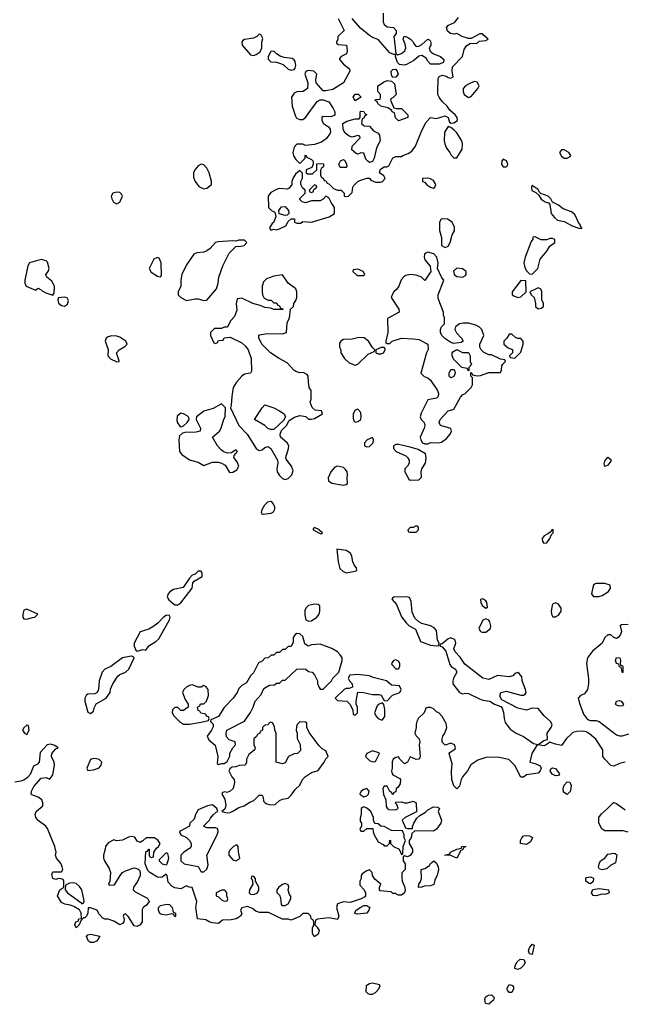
# Model space of a CAD drawing. Header units: inches. Extents: x 2601682 to 2755810, y 449311 to 584050.
# Tile 228 of 256: x 2630082 to 2634250, y 541622 to 548405. Entities that reach past the tile are written whole.
import ezdxf

# ---------------------------------------------------------------- set-up
doc = ezdxf.new("R2010")
doc.units = ezdxf.units.IN
doc.header["$MEASUREMENT"] = 0
doc.layers.add('C6534', color=7, linetype='Continuous')

msp = doc.modelspace()

# ---------------------------------------------------------------- linework, layer by layer
at = {"layer": 'C6534', "color": 2, "elevation": 38}
for points in [[(2632273.4, 548413.4), (2632314, 548330), (2632272, 548290), (2632272, 548270), (2632262, 548250), (2632262, 548242), (2632272.7, 548232.7), (2632332, 548230), (2632336, 548190), (2632330.9, 548169.1), (2632294, 548150), (2632282, 548138), (2632282, 548130), (2632310, 548098), (2632352.7, 548067.3), (2632354, 548050), (2632311.3, 547970), (2632237.3, 547922.7), (2632190, 547914), (2632170, 547915.3), (2632122, 547970), (2632119, 547990), (2632128, 548030), (2632106, 548050), (2632066.4, 548053.6), (2632051.6, 548048.4), (2632044.7, 548030), (2632064.7, 547970), (2632062, 547930), (2632034, 547910), (2631990, 547908), (2631970, 547898), (2631952, 547870), (2631958, 547810), (2631979.8, 547739.8), (2631986.8, 547726.8), (2632010, 547718), (2632030, 547718), (2632048, 547730), (2632130, 547842), (2632150, 547852), (2632170, 547852), (2632210, 547838), (2632238, 547798), (2632251.3, 547770), (2632250, 547746), (2632223.6, 547736.4), (2632170, 547738), (2632162, 547730), (2632162, 547710), (2632172, 547690), (2632206.4, 547666.4), (2632218, 547650), (2632221, 547630), (2632218, 547622), (2632193.2, 547586.8), (2632158.5, 547561.5), (2632110, 547544), (2632050, 547538), (2632030, 547548), (2631990, 547548), (2631970, 547526), (2631962, 547490), (2631967.1, 547467.1), (2631982, 547442), (2632010, 547414), (2632046, 547450), (2632046, 547470), (2632050, 547474), (2632058, 547458), (2632090, 547442), (2632102, 547430), (2632102, 547410), (2632092.7, 547387.3), (2632054, 547370), (2632054, 547350), (2632062, 547342), (2632096.4, 547343.6), (2632126, 547370), (2632128, 547412), (2632170, 547414), (2632174, 547410), (2632172, 547390), (2632158, 547382), (2632152.7, 547367.3), (2632152.7, 547332.7), (2632158, 547318), (2632170, 547314), (2632178, 547298), (2632190, 547294), (2632198, 547278), (2632210, 547274), (2632241, 547241), (2632270, 547231.3), (2632294, 547230), (2632314, 547210), (2632314, 547190), (2632326, 547186), (2632346, 547190), (2632370, 547214), (2632374, 547250), (2632380.2, 547259.8), (2632409.3, 547290.7), (2632423.2, 547296.8), (2632470, 547314), (2632490, 547314), (2632499.6, 547299.6), (2632530, 547284.7), (2632565.4, 547285.4), (2632578, 547290), (2632598, 547310), (2632588, 547330), (2632558, 547350), (2632565.2, 547374.8), (2632590, 547391.3), (2632608, 547392), (2632622, 547398), (2632650, 547454), (2632670, 547462), (2632710, 547462), (2632718, 547470), (2632756.6, 547483.4), (2632780.1, 547499.9), (2632805.4, 547534.6), (2632850, 547642), (2632880.2, 547699.8), (2632909.1, 547730.9), (2632950, 547724.9), (2633010, 547743), (2633030.6, 547730.6), (2633039.6, 547699.6), (2633051.1, 547691.1), (2633070, 547694), (2633095.3, 547710), (2633092.3, 547730), (2633078, 547750), (2633042, 547782), (2633024.5, 547810), (2632990, 547840.7), (2632969.4, 547870), (2632960.9, 547890), (2632959.3, 547910), (2632961, 547999), (2632970, 548014), (2632990, 548022), (2633016.8, 548016.8), (2633030, 548006.8), (2633050, 548002), (2633066, 548010), (2633059, 548050), (2633061.2, 548078.8), (2633129, 548150), (2633140.2, 548199.8), (2633156.4, 548223.6), (2633180.4, 548239.6), (2633230, 548242), (2633244, 548256), (2633290, 548262), (2633306, 548270), (2633275.3, 548295.3), (2633267.3, 548307.3), (2633250, 548308), (2633190, 548275.3), (2633170, 548275.3), (2633128.4, 548288.4), (2633090, 548308.7), (2633074.4, 548305.6), (2633048, 548310), (2633026.3, 548326.3), (2633019, 548350), (2633032.9, 548367.1), (2633075.1, 548384.9), (2633101.2, 548418.8)], [(2632582.8, 548450), (2632584, 548390), (2632590.7, 548370.7), (2632601.4, 548361.4), (2632610, 548356), (2632654, 548350), (2632674, 548330), (2632674, 548310), (2632658, 548290), (2632671, 548171), (2632682.8, 548162.8), (2632690, 548164), (2632710, 548170.7), (2632733.2, 548190), (2632739.3, 548210), (2632735.5, 548235.5), (2632722, 548270), (2632728, 548292), (2632750, 548284.7), (2632770.7, 548270.7), (2632790, 548251.3), (2632796.3, 548236.3), (2632810, 548221), (2632830, 548222.8), (2632850, 548234), (2632890.8, 548270.8), (2632904.7, 548264.7), (2632910.8, 548250.8), (2632910.7, 548230), (2632901, 548210), (2632906.8, 548186.8), (2632930.6, 548170.6), (2632978, 548150), (2632996, 548136), (2633002, 548130), (2632998, 548110), (2632970, 548099.3), (2632910, 548098), (2632890, 548118), (2632879.3, 548139.3), (2632850, 548159), (2632830, 548154), (2632795.6, 548124.4), (2632743.4, 548096.6), (2632728.3, 548091.7), (2632695.6, 548095.6), (2632682, 548110), (2632668, 548152), (2632668, 548168), (2632656, 548164), (2632630, 548176), (2632550, 548269.2), (2632510, 548280.9), (2632490, 548295.1), (2632426.8, 548346.8), (2632370, 548412.7)], [(2634270, 544238), (2634223.6, 544236.4), (2634214, 544230), (2634224.7, 544190), (2634218, 544170), (2634202, 544150), (2634190, 544142), (2634170, 544148.7), (2634150, 544168), (2634130, 544168), (2634110, 544148), (2634091, 544110), (2634024.7, 544055.3), (2633990.4, 544010), (2633982, 543970), (2633995.9, 543864.1), (2633997.3, 543830), (2633990.9, 543790.9), (2633970, 543762), (2633942, 543750), (2633926.8, 543730), (2633936.3, 543690), (2633961.7, 543621.7), (2633990, 543584.9), (2634010, 543576.3), (2634050, 543576.3), (2634070, 543570.6), (2634190, 543478), (2634210, 543470.8), (2634230, 543470.7), (2634274.5, 543485.5)], [(2634250, 543289.3), (2634210, 543281.2), (2634170, 543262), (2634150, 543268), (2634108.7, 543310), (2634095.3, 543330), (2634096, 543376), (2634047.6, 543447.6), (2634004.7, 543484.7), (2633979.7, 543499.7), (2633963.6, 543503.6), (2633917.5, 543502.5), (2633890, 543494), (2633877, 543483), (2633845.7, 543454.3), (2633810, 543406), (2633770, 543413.2), (2633730, 543428.7), (2633706, 543410), (2633690, 543403.6), (2633651.1, 543408.9), (2633638, 543402), (2633606, 543350), (2633594, 543290), (2633630, 543281), (2633664.7, 543264.7), (2633672, 543250), (2633664.7, 543230), (2633650, 543215.3), (2633570, 543202), (2633550, 543188), (2633530, 543188), (2633490, 543268), (2633448.9, 543308.9), (2633370, 543324), (2633290, 543322), (2633235.3, 543304.7), (2633187.9, 543272.1), (2633164, 543230), (2633130.5, 543189.5), (2633120.7, 543170), (2633110, 543126), (2633090, 543106), (2633070, 543128), (2633056, 543170), (2633052.9, 543227.1), (2633058.6, 543278.6), (2633038, 543350), (2633042, 543358), (2633079, 543381), (2633082, 543390), (2633075.3, 543410), (2633050, 543422), (2633010, 543408), (2632990, 543428), (2632988.7, 543450), (2632995.3, 543470), (2633009, 543490), (2633022, 543530), (2633016.4, 543556.4), (2632990, 543606), (2632966, 543630), (2632950, 543638), (2632930, 543658), (2632910, 543666), (2632890, 543666), (2632878, 543662), (2632864.7, 543630), (2632827.5, 543592.5), (2632814.8, 543570), (2632810.8, 543550), (2632810.6, 543529.4), (2632801, 543490), (2632810, 543472), (2632831.3, 543450), (2632836, 543430), (2632830.8, 543410), (2632838.8, 543330), (2632831.3, 543310), (2632810, 543308.7), (2632770, 543326), (2632752, 543290), (2632730, 543278), (2632698, 543310), (2632690, 543326), (2632670, 543322), (2632652, 543310), (2632646.4, 543293.6), (2632646, 543250), (2632641, 543230), (2632644.7, 543210), (2632650, 543202), (2632698, 543178), (2632702, 543170), (2632699.6, 543140.4), (2632683.6, 543116.4), (2632674, 543110), (2632670, 543086), (2632658, 543082), (2632650, 543066), (2632642, 543082), (2632628.4, 543088.4), (2632610, 543126), (2632590, 543126), (2632582, 543110), (2632586.8, 543066.8), (2632602, 543030), (2632604.7, 542984.7), (2632610, 542974), (2632623.6, 542963.6), (2632670, 542962), (2632686, 542970), (2632678, 542998), (2632666, 543010), (2632670, 543014), (2632710, 543018), (2632730, 543011.3), (2632750, 543011), (2632790, 543021), (2632810.8, 543010.8), (2632812, 542948), (2632734, 542910), (2632714, 542890), (2632738, 542838), (2632752.7, 542832.7), (2632786, 542834), (2632786, 542846), (2632795.3, 542870), (2632816.4, 542903.6), (2632836.4, 542923.6), (2632874.6, 542945.4), (2632890, 542962), (2632930, 542982), (2632959.6, 542979.6), (2632972, 542970), (2632962, 542950), (2632984.7, 542890), (2632981, 542870), (2632950, 542828.7), (2632930, 542814), (2632802, 542818), (2632781, 542799), (2632776, 542770), (2632762, 542750), (2632762, 542730), (2632784.7, 542690), (2632784.7, 542670), (2632770, 542648), (2632750, 542638), (2632730, 542646), (2632722, 542638), (2632722, 542610), (2632734, 542590), (2632734, 542550), (2632712.7, 542527.3), (2632712.7, 542492.7), (2632714, 542470), (2632730, 542434), (2632734.8, 542410), (2632730.7, 542389.3), (2632719.8, 542380.2), (2632710, 542375.3), (2632690, 542375.3), (2632678, 542378), (2632670, 542386), (2632650, 542386), (2632638, 542398), (2632564, 542404), (2632558, 542410), (2632558, 542430), (2632568, 542450), (2632525.2, 542485.2), (2632509, 542509), (2632508, 542530), (2632490, 542548), (2632470, 542542), (2632439.6, 542520.4), (2632432, 542510), (2632431.1, 542488.9), (2632422, 542470), (2632423.6, 542443.6), (2632452, 542410), (2632462, 542390), (2632462, 542370), (2632456.9, 542363.1), (2632431.6, 542348.4), (2632355.3, 542324.7), (2632310, 542328), (2632270, 542315.3), (2632262.8, 542290), (2632278, 542230), (2632270, 542206), (2632210, 542219), (2632132, 542208), (2632118, 542202), (2632114, 542170), (2632130, 542154), (2632142, 542130), (2632135.3, 542104.7), (2632114, 542090), (2632109.1, 542089.1), (2632098, 542110), (2632098, 542150), (2632106, 542170), (2632106, 542190), (2632102, 542202), (2632088, 542210), (2632086, 542230), (2632067.3, 542247.3), (2632030, 542248), (2632010, 542228), (2631950, 542202), (2631930, 542208.7), (2631890, 542208.7), (2631794.6, 542254.6), (2631734.6, 542254.6), (2631710, 542262), (2631683.1, 542283.1), (2631650, 542295.3), (2631610, 542286), (2631602, 542270), (2631610, 542246), (2631602, 542230), (2631572, 542210), (2631536.8, 542203.2), (2631478, 542202), (2631450, 542178), (2631410, 542184), (2631390, 542189), (2631364, 542204), (2631306, 542210), (2631295.3, 542290), (2631302, 542330), (2631270, 542426), (2631248.4, 542428.4), (2631230, 542438), (2631190, 542418), (2631150, 542425.2), (2631130, 542435.3), (2631104.7, 542464.7), (2631098, 542510), (2631090, 542518), (2631062, 542498), (2631050, 542495.3), (2631030, 542499), (2630978, 542530), (2630964.7, 542544.7), (2630946, 542590), (2630950, 542674), (2630962, 542678), (2630970, 542692), (2630974, 542690), (2630974, 542650), (2630978, 542638), (2630990, 542634), (2631002, 542638), (2631006, 542670), (2631023.1, 542696.9), (2631038, 542710), (2631048, 542730), (2631035.3, 542750), (2631010, 542768.7), (2630951.6, 542768.4), (2630930, 542748), (2630910, 542738), (2630890, 542746), (2630873.6, 542773.6), (2630850, 542779), (2630830, 542774), (2630790, 542753.2), (2630749.3, 542749.3), (2630730, 542755.3), (2630690, 542735.3), (2630672, 542710), (2630671.3, 542690), (2630658, 542650), (2630658, 542630), (2630664.7, 542610), (2630698, 542558), (2630706, 542530), (2630702, 542470), (2630694, 542450), (2630702, 542442), (2630734.6, 542445.4), (2630773.2, 542510), (2630789.6, 542530.4), (2630810, 542542.8), (2630870, 542562.8), (2630896, 542556), (2630906, 542546), (2630911.3, 542531.3), (2630911, 542510), (2630892.7, 542467.3), (2630864.7, 542430), (2630862, 542410), (2630876.9, 542396.9), (2630956.8, 542356.8), (2630964.7, 542350), (2630972, 542330), (2630954.4, 542305.6), (2630932, 542290), (2630925.4, 542274.6), (2630924.7, 542190), (2630910.7, 542169.3), (2630898, 542162), (2630890, 542159), (2630870, 542164), (2630830, 542226), (2630810, 542246), (2630798, 542242), (2630794, 542230), (2630802, 542210), (2630798, 542190), (2630790, 542178), (2630770, 542169.2), (2630730, 542195.3), (2630690, 542208.7), (2630668.9, 542208.9), (2630654.6, 542214.6), (2630626, 542246), (2630615.3, 542270), (2630570, 542288), (2630554, 542286), (2630552, 542250), (2630542, 542230), (2630530, 542218), (2630522, 542218), (2630502, 542198), (2630491.3, 542170), (2630470, 542148.7), (2630462, 542170), (2630469.2, 542190), (2630484, 542196), (2630490, 542211.3), (2630507.3, 542212.7), (2630504, 542250), (2630493.6, 542273.6), (2630455.5, 542295.5), (2630430, 542306), (2630392.9, 542312.9), (2630370, 542324), (2630342, 542370), (2630358, 542410), (2630386, 542430), (2630386, 542470), (2630382, 542482), (2630367.3, 542487.3), (2630350, 542488), (2630330, 542482), (2630309.1, 542489.1), (2630303.1, 542516.9), (2630310, 542534), (2630370, 542534), (2630378, 542550), (2630375.3, 542570), (2630368, 542590), (2630335.3, 542630), (2630328, 542650), (2630334, 542670), (2630324, 542710), (2630273.6, 542833.6), (2630262, 542850), (2630209.5, 542889.5), (2630193.2, 542910), (2630189, 542930), (2630195.3, 542950), (2630242, 542990), (2630242, 543010), (2630235.3, 543030), (2630208.7, 543050), (2630165.2, 543065.2), (2630162, 543070), (2630163.7, 543090), (2630178.3, 543121.7), (2630230, 543181), (2630264.7, 543184.7), (2630290, 543174), (2630310, 543202), (2630320.9, 543270), (2630319.3, 543290), (2630301.2, 543330), (2630302.7, 543350), (2630330, 543382), (2630346, 543390), (2630324, 543404), (2630294.2, 543414.2), (2630270, 543409.3), (2630223.7, 543356.3), (2630216, 543290), (2630203.5, 543276.5), (2630178, 543262), (2630154, 543206), (2630135.1, 543184.9), (2630110, 543166.6), (2630090, 543158.4), (2630048.2, 543151.8)], [(2634269.1, 542809.1), (2634236.5, 542816.5), (2634110, 542817.2), (2634088.7, 542830), (2634068.7, 542870), (2634068, 542910), (2634085.6, 542934.4), (2634128, 542970), (2634168, 543012), (2634190, 543004.7), (2634250, 542962.8)]]:
    msp.add_lwpolyline(points, dxfattribs=at)
at = {"layer": 'C6534', "color": 2}
for points, elevation in [([(2631730, 548306), (2631714, 548290), (2631690, 548278), (2631630, 548268.7), (2631618, 548262), (2631611.3, 548250), (2631612, 548230), (2631670, 548162), (2631690, 548158), (2631710, 548164.7), (2631737.2, 548182.8), (2631748.7, 548210), (2631748, 548250), (2631755.3, 548275.3), (2631742, 548302)], 38), ([(2631830, 548188), (2631810, 548186), (2631792, 548150), (2631792.7, 548132.7), (2631810, 548114), (2631850, 548112), (2631870, 548106), (2631896, 548096), (2631930, 548064.7), (2631950, 548058), (2631970, 548062), (2631978, 548070), (2631982, 548090), (2631977.2, 548117.2), (2631970, 548128), (2631956.4, 548136.4), (2631903.1, 548143.1), (2631873.6, 548153.6), (2631848.9, 548168.9)], 38), ([(2632650, 548006), (2632642, 548022), (2632639, 548050), (2632650, 548061), (2632670, 548062.8), (2632680.7, 548050), (2632686, 548030), (2632670, 548008)], 38), ([(2632690, 547708.7), (2632668, 547728), (2632662, 547762), (2632646, 547770), (2632642, 547782), (2632616.4, 547796.4), (2632568.4, 547808.4), (2632547.3, 547827.3), (2632542, 547842), (2632528.4, 547848.4), (2632530, 547854), (2632562, 547858), (2632566, 547870), (2632566, 547890), (2632546, 547910), (2632546, 547950), (2632570, 547962), (2632584.7, 547975.3), (2632610, 547984.7), (2632642, 547982), (2632662, 547962), (2632674, 547890), (2632650, 547866), (2632638, 547862), (2632634, 547850), (2632658, 547798), (2632672.7, 547792.7), (2632710, 547792), (2632754, 547750), (2632754, 547730)], 38), ([(2633210, 547979), (2633170, 547961.2), (2633150, 547949), (2633134.8, 547930), (2633133.4, 547910), (2633140.5, 547890), (2633170, 547867.7), (2633190, 547874.8), (2633234, 547930), (2633244, 547950), (2633230, 547975.3)], 38), ([(2632390, 547846), (2632378, 547870), (2632390, 547891.3), (2632411.6, 547891.6), (2632432, 547870)], 38), ([(2632490, 547422), (2632478, 547430), (2632464.7, 547444.7), (2632450, 547486), (2632430, 547488), (2632410, 547478), (2632400.4, 547480.4), (2632369, 547509), (2632370, 547534), (2632426, 547590), (2632422, 547602), (2632410, 547606), (2632370, 547595.3), (2632350, 547602), (2632323.1, 547623.1), (2632308, 547648), (2632306, 547690), (2632333.6, 547706.4), (2632390, 547722), (2632418, 547722), (2632426, 547730), (2632426, 547770), (2632430, 547774), (2632451.6, 547771.6), (2632458, 547758), (2632472, 547750), (2632458, 547742), (2632450, 547726), (2632438, 547722), (2632434, 547690), (2632452.7, 547672.7), (2632490, 547672), (2632518, 547638), (2632550, 547622), (2632558, 547610), (2632562, 547570), (2632538, 547522), (2632521, 547450), (2632510, 547428)], 38), ([(2633030, 547668), (2633006.8, 547630), (2633003, 547570), (2633007.7, 547550), (2633020.3, 547520.3), (2633042.8, 547490), (2633050.9, 547470.9), (2633070, 547452), (2633090, 547452), (2633126.3, 547513.7), (2633129.5, 547550), (2633124.5, 547570), (2633090, 547624.5), (2633070, 547646.6), (2633050, 547662)], 38), ([(2633830, 547508.7), (2633810, 547508), (2633798, 547490), (2633810, 547464.7), (2633830, 547451.3), (2633850, 547451.3), (2633870, 547462), (2633875.3, 547470), (2633862, 547490)], 38), ([(2631330, 547409), (2631310, 547399), (2631287.3, 547370), (2631277.3, 547350), (2631278.5, 547318.5), (2631290.5, 547290.5), (2631315.9, 547255.9), (2631350, 547240.7), (2631370, 547244), (2631402, 547270), (2631402, 547290), (2631386, 547350), (2631370, 547382), (2631350, 547404)], 38), ([(2632290, 547386), (2632286, 547390), (2632278, 547410), (2632290, 547432), (2632310, 547442), (2632316.9, 547436.9), (2632331.6, 547411.6), (2632334, 547390), (2632330, 547386)], 38), ([(2633410, 547444), (2633400.7, 547430), (2633398.8, 547410), (2633410, 547391.3), (2633430, 547391.3), (2633439.3, 547400.7), (2633441.2, 547410), (2633431.3, 547431.3)], 38), ([(2632010, 547366), (2631979.6, 547340.4), (2631963.6, 547316.4), (2631954, 547290), (2631954, 547270), (2631936.9, 547243.1), (2631923.6, 547236.4), (2631870, 547242), (2631850, 547235.3), (2631810, 547215.3), (2631792, 547190), (2631794, 547110), (2631814, 547090), (2631838, 547078), (2631844.7, 547050), (2631831, 547009), (2631819.6, 547000.4), (2631802, 546970), (2631810, 546954), (2631830, 546962), (2631850, 546958), (2631870, 546964.7), (2631914.6, 546985.4), (2631930, 547014), (2631950, 547034), (2631972.7, 547032.7), (2631974, 547010), (2631990, 547002), (2632016.4, 547003.6), (2632030, 547014), (2632090, 547011), (2632212.5, 547047.5), (2632248, 547070), (2632248, 547110), (2632224.7, 547144.7), (2632210, 547178), (2632190, 547188), (2632171.3, 547168.7), (2632150, 547158), (2632090, 547158), (2632050, 547142), (2632026, 547150), (2632010, 547166), (2632010, 547174), (2632046, 547210), (2632046, 547230), (2632027.3, 547247.3), (2632018, 547270), (2632018, 547290), (2632027.3, 547312.7), (2632027.3, 547347.3)], 38), ([(2632110, 547266), (2632074, 547230), (2632078, 547218), (2632090, 547214), (2632102, 547218), (2632106, 547234), (2632126, 547250), (2632122, 547262)], 38), ([(2632890, 547313.2), (2632854, 547310), (2632854, 547290), (2632870, 547284.7), (2632881, 547270), (2632910, 547250.8), (2632930, 547244), (2632939, 547250), (2632946, 547270), (2632930, 547297.2), (2632910, 547309.2)], 38), ([(2630750, 547217.2), (2630722, 547210), (2630711.3, 547190), (2630716, 547170), (2630728.1, 547148.1), (2630750, 547136), (2630770, 547147.3), (2630789, 547190), (2630782, 547202), (2630770, 547213.2)], 38), ([(2633610, 547262), (2633604.9, 547250), (2633607.9, 547227.9), (2633634.8, 547214.8), (2633656, 547196), (2633670, 547167.3), (2633698, 547150), (2633722, 547142), (2633731.6, 547131.6), (2633740.7, 547070), (2633762, 547042), (2633784.5, 547024.5), (2633830, 547014), (2633884.7, 546984.7), (2633930, 546968.4), (2633950, 546966.8), (2633952, 546970), (2633941.5, 546981.5), (2633940.9, 546990), (2633927.8, 547007.8), (2633902.9, 547062.9), (2633880.7, 547080.7), (2633822.3, 547102.3), (2633790, 547126.6), (2633748.4, 547148.4), (2633737.2, 547170), (2633719, 547190), (2633668, 547208), (2633658, 547218), (2633650, 547236)], 38), ([(2631910, 547055.3), (2631868, 547068), (2631866, 547090), (2631884, 547116), (2631910, 547118), (2631931.3, 547090), (2631934, 547070), (2631930, 547066), (2631922, 547058)], 38), ([(2632990, 547034), (2632982, 547030), (2632971.3, 547010), (2632971.6, 546951.6), (2632985.4, 546905.4), (2632986, 546850), (2633010, 546836), (2633030, 546844.7), (2633044, 546870), (2633058, 546922), (2633074, 546950), (2633074.6, 546974.6), (2633058, 547010), (2633026, 547030)], 38), ([(2631630, 546886), (2631590, 546886), (2631570, 546878), (2631550, 546882), (2631444.5, 546875.5), (2631430, 546869), (2631392.5, 546827.5), (2631370, 546812.3), (2631350, 546803.7), (2631301.1, 546798.9), (2631281, 546790), (2631230, 546715.3), (2631198.8, 546650), (2631191, 546610), (2631191, 546570), (2631172, 546530), (2631172, 546510), (2631192, 546490), (2631230, 546471), (2631290, 546482.8), (2631310, 546482.8), (2631350, 546471.3), (2631370, 546472), (2631435.3, 546550), (2631448.7, 546590), (2631453.2, 546630), (2631479.3, 546710), (2631523.2, 546796.8), (2631570, 546842), (2631603.6, 546843.6), (2631626, 546850), (2631646, 546870)], 38), ([(2633630, 546908), (2633614, 546906), (2633614, 546894), (2633602.8, 546877.2), (2633561, 546770), (2633551, 546730), (2633558, 546698), (2633571.6, 546671.6), (2633590, 546654), (2633610, 546652), (2633648.7, 546690), (2633664.1, 546755.9), (2633709.2, 546810), (2633730, 546844.7), (2633766, 546870), (2633766, 546890), (2633750, 546898), (2633730, 546898), (2633710, 546888), (2633670, 546889.2)], 38), ([(2632890, 546804), (2632867.7, 546792.3), (2632866, 546770), (2632871.3, 546750), (2632906.4, 546706.4), (2632911.3, 546670), (2632870, 546608), (2632848, 546630), (2632810, 546645.2), (2632770, 546649.3), (2632738.5, 546641.5), (2632726.2, 546633.8), (2632708.2, 546611.8), (2632690.4, 546569.6), (2632674.6, 546545.4), (2632656, 546530), (2632644.7, 546510), (2632638, 546490), (2632692, 546410), (2632694, 546390), (2632612.7, 546347.3), (2632616, 546250), (2632602, 546190), (2632602, 546182), (2632610, 546174), (2632630, 546174), (2632646, 546190), (2632709.3, 546210.7), (2632790, 546206.8), (2632830, 546201), (2632892, 546170), (2632892.7, 546132.7), (2632882, 546110), (2632842, 545970), (2632866.4, 545946.4), (2632890, 545938), (2632910, 545922), (2632958, 545850), (2632964.7, 545830), (2632962, 545810), (2632950, 545798), (2632890, 545786), (2632844.7, 545695.3), (2632838, 545670), (2632844.7, 545650), (2632864.7, 545630), (2632871, 545610), (2632866.8, 545590), (2632838, 545530), (2632842, 545510), (2632854, 545490), (2632870, 545482), (2632890, 545482), (2632910, 545491.3), (2632970, 545491), (2632984.7, 545495.3), (2633020.2, 545519.8), (2633044, 545550), (2633054, 545570), (2633048.4, 545588.4), (2632978, 545610), (2632968.7, 545630), (2632975.3, 545650), (2633030, 545711.3), (2633070, 545722), (2633114.8, 545805.2), (2633130, 545821), (2633148, 545830), (2633188.9, 545871.1), (2633198, 545890), (2633198, 545938), (2633188, 545950), (2633186, 545974), (2633194, 545970), (2633198, 545958), (2633230, 545952), (2633252.7, 545952.7), (2633310, 545974), (2633390, 545974), (2633398, 545990), (2633400.4, 546019.6), (2633407.3, 546032.7), (2633426, 546050), (2633422, 546062), (2633390, 546066), (2633330, 546095.3), (2633310, 546095.3), (2633274, 546114), (2633258, 546130), (2633248, 546150), (2633248, 546170), (2633275.3, 546230), (2633262, 546270), (2633245.6, 546285.6), (2633220.2, 546300.2), (2633170, 546315.3), (2633134.6, 546314.6), (2633110, 546308.7), (2633082, 546290), (2633076, 546270), (2633087.3, 546247.3), (2633122, 546210), (2633134, 546190), (2633119.6, 546180.4), (2633070, 546175.3), (2633050, 546182), (2633009.1, 546209.1), (2632988, 546230), (2632978, 546250), (2632978, 546270), (2632986, 546290), (2633006, 546310), (2633006, 546350), (2632998, 546370), (2632998, 546390), (2632963.1, 546483.1), (2632962, 546510), (2633002, 546610), (2632986.6, 546626.6), (2632957.2, 546690), (2632961.2, 546730), (2632954, 546770), (2632932.3, 546792.3)], 38), ([(2630230, 546751.8), (2630150.4, 546729.6), (2630138, 546710), (2630117.3, 546610), (2630116.3, 546590), (2630127.3, 546570), (2630190, 546542), (2630210, 546556), (2630230, 546544.7), (2630235.9, 546535.9), (2630262.6, 546522.6), (2630310, 546506.8), (2630320.2, 546519.8), (2630322, 546570), (2630302.9, 546602.9), (2630269.3, 546630), (2630261.2, 546650), (2630279, 546670), (2630285.2, 546690), (2630273.8, 546733.8), (2630263.7, 546743.7)], 38), ([(2631030, 546766), (2631005.4, 546754.6), (2630972, 546690), (2630986.4, 546666.4), (2631030, 546638), (2631050, 546634), (2631058, 546642), (2631055.3, 546730), (2631042, 546762)], 38), ([(2632410, 546686), (2632378, 546682), (2632374, 546670), (2632403.6, 546643.6), (2632450, 546642), (2632458, 546650), (2632446, 546670)], 38), ([(2633090, 546692.7), (2633068, 546672), (2633071.3, 546650), (2633090, 546636), (2633128.9, 546631.1), (2633150, 546642), (2633155.3, 546650), (2633155.3, 546670), (2633130, 546688.7)], 38), ([(2631890, 546648), (2631830, 546637.2), (2631780.7, 546619.3), (2631761, 546599), (2631751.3, 546570), (2631751.3, 546530), (2631752, 546510), (2631765.4, 546485.4), (2631792.7, 546472.7), (2631811.6, 546471.6), (2631830, 546454), (2631850, 546454), (2631858, 546438), (2631870, 546434), (2631878, 546418), (2631892.7, 546412.7), (2631892.7, 546407.3), (2631831.6, 546408.4), (2631810, 546418), (2631770, 546422), (2631736.4, 546436.4), (2631686, 546450), (2631610, 546486), (2631578, 546482), (2631571.6, 546448.4), (2631576.9, 546403.1), (2631559.8, 546360.2), (2631532, 546330), (2631512.7, 546287.3), (2631490, 546286), (2631470, 546278), (2631423.6, 546276.4), (2631394, 546250), (2631394, 546230), (2631418, 546178), (2631430, 546174), (2631442, 546178), (2631450, 546194), (2631482, 546198), (2631490, 546214), (2631530, 546218), (2631610, 546178.8), (2631635.8, 546155.8), (2631654, 546130), (2631674.8, 546070), (2631676.9, 545983.1), (2631671.3, 545968.7), (2631630, 545964), (2631610, 545949), (2631573.2, 545906.8), (2631550.8, 545870), (2631541, 545810), (2631538, 545750), (2631532, 545730), (2631590.8, 545610), (2631647.7, 545550), (2631710, 545451.3), (2631730, 545438), (2631740.4, 545439.6), (2631750, 545442), (2631770, 545458), (2631790, 545464.7), (2631810, 545451.3), (2631856, 545370), (2631858.8, 545350), (2631850.8, 545310), (2631854.8, 545290), (2631870, 545264.7), (2631890, 545244.7), (2631910, 545238), (2631930, 545244.7), (2631955.3, 545270), (2631963.1, 545296.9), (2631953.2, 545330), (2631916.5, 545376.5), (2631913.2, 545390), (2631932.7, 545450), (2631934, 545470), (2631922, 545490), (2631878, 545530), (2631875.3, 545550), (2631884, 545576), (2631918, 545610), (2631936.4, 545643.6), (2631973.6, 545666.4), (2632010, 545678), (2632051.6, 545671.6), (2632070, 545654), (2632090, 545652), (2632110, 545658), (2632166, 545690), (2632158, 545710), (2632115.3, 545715.3), (2632094, 545734), (2632082, 545770), (2632088, 545790), (2632088, 545850), (2632075.3, 545870), (2632068.7, 545910), (2632068.4, 545948.4), (2632060.4, 545960.4), (2632034, 545974), (2632010, 545973.2), (2631981.6, 545981.6), (2631969, 545990), (2631922, 546042), (2631868, 546070), (2631808, 546110), (2631750, 546168), (2631728, 546210), (2631728.7, 546231.3), (2631743.1, 546236.9), (2631790, 546242.8), (2631890, 546241), (2631918, 546250), (2631923.1, 546316.9), (2631938, 546350), (2631946, 546410), (2631966, 546430), (2631968, 546450), (2631982, 546470), (2631988.9, 546491.1), (2631989, 546530), (2631982, 546550), (2631929.5, 546589.5)], 38), ([(2633530, 546608), (2633471.3, 546530), (2633472, 546510), (2633482, 546502), (2633510, 546491), (2633530, 546496), (2633568, 546530), (2633566, 546606)], 38), ([(2633650, 546558), (2633594, 546530), (2633602, 546510), (2633622, 546490), (2633632, 546450), (2633632, 546430), (2633650, 546412), (2633670, 546418), (2633688, 546430), (2633688, 546450), (2633674.6, 546474.6), (2633674.6, 546534.6), (2633666, 546550)], 38), ([(2630390, 546494), (2630350, 546488), (2630344.9, 546475.1), (2630350, 546452), (2630370, 546434.8), (2630390, 546430.7), (2630410, 546446), (2630418, 546470), (2630409.3, 546489.3)], 38), ([(2630714, 546226), (2630690, 546221.2), (2630676, 546210), (2630670.8, 546190), (2630690, 546134), (2630688, 546090), (2630707.5, 546067.5), (2630750, 546047.3), (2630766, 546050), (2630766, 546054), (2630749.3, 546110), (2630766, 546130), (2630805.6, 546154.4), (2630821.2, 546170), (2630812.7, 546190), (2630770, 546218), (2630750, 546224.5)], 38), ([(2632416.5, 546216.5), (2632370, 546204), (2632310, 546202), (2632292, 546190), (2632283.6, 546176.4), (2632282, 546150), (2632291.3, 546130), (2632292, 546110), (2632318, 546070), (2632350, 546041), (2632390, 546024.7), (2632410, 546032), (2632480.2, 546099.8), (2632522, 546118), (2632526, 546130), (2632510, 546146), (2632482, 546190), (2632452.5, 546212.5)], 38), ([(2633470, 546238), (2633450, 546238), (2633434, 546210), (2633414, 546190), (2633414, 546170), (2633443.6, 546143.6), (2633472.7, 546132.7), (2633474, 546110), (2633454, 546090), (2633458, 546078), (2633490, 546074), (2633530, 546114), (2633548, 546170), (2633548, 546190), (2633530, 546208), (2633510, 546208), (2633494.6, 546214.6)], 38), ([(2632590, 546146), (2632570, 546146), (2632534, 546130), (2632534, 546110), (2632550, 546102), (2632570, 546102), (2632586, 546110), (2632598, 546130), (2632598, 546138)], 38), ([(2633170, 545986), (2633162, 546002), (2633126, 546010), (2633067.3, 546067.3), (2633058, 546090), (2633058, 546110), (2633063.1, 546116.9), (2633090, 546134), (2633130, 546112), (2633171.1, 546111.1), (2633182, 546090), (2633182, 546050), (2633192, 546030), (2633174, 546010), (2633174, 545986)], 38), ([(2633050, 545938), (2633038, 545950), (2633038, 545970), (2633050, 545994), (2633070, 545994), (2633074, 545990), (2633078, 545970), (2633070, 545948)], 38), ([(2631470, 545758), (2631414, 545726), (2631350, 545709.2), (2631298, 545670), (2631296, 545650), (2631327.3, 545590), (2631324.7, 545570), (2631296.5, 545563.5), (2631218.5, 545561.5), (2631202.5, 545557.5), (2631181.1, 545538.9), (2631176.3, 545510), (2631182, 545430), (2631198.8, 545410), (2631250, 545373.4), (2631310, 545357.1), (2631350, 545334.8), (2631410, 545357.1), (2631450, 545356.3), (2631470, 545350.6), (2631495.1, 545335.1), (2631526.7, 545286.7), (2631550, 545288), (2631576.6, 545303.4), (2631589.5, 545330), (2631579.3, 545359.3), (2631555.3, 545390), (2631558, 545402), (2631582, 545430), (2631570, 545442), (2631539.8, 545420.2), (2631510, 545418), (2631487.3, 545427.3), (2631470, 545439.3), (2631442.7, 545470), (2631408.7, 545530), (2631457.2, 545570), (2631469.2, 545590), (2631486, 545654), (2631495.3, 545670), (2631498, 545730)], 38), ([(2631810, 545582), (2631790, 545589), (2631768.7, 545610), (2631698, 545650), (2631750, 545732), (2631770, 545751.3), (2631830.8, 545730.8), (2631870.9, 545710.9), (2631902, 545690), (2631912, 545670), (2631896.9, 545643.1), (2631830, 545582)], 38), ([(2632410, 545722), (2632390, 545715.3), (2632376, 545690), (2632376.9, 545656.9), (2632382, 545642), (2632390, 545632), (2632410, 545638), (2632428.9, 545651.1), (2632433.2, 545670), (2632430, 545698)], 38), ([(2631190, 545693.2), (2631166.6, 545673.4), (2631163.4, 545643.4), (2631168, 545628), (2631184.9, 545604.9), (2631190, 545601), (2631210, 545606.8), (2631235.1, 545630), (2631249.2, 545650), (2631245.2, 545665.2), (2631235.1, 545675.1), (2631210, 545689.3)], 38), ([(2632510, 545526), (2632474, 545510), (2632454, 545490), (2632454, 545470), (2632470, 545462), (2632490, 545464.7), (2632515.3, 545490), (2632518, 545510)], 38), ([(2632690, 545478), (2632670, 545478), (2632654, 545470), (2632654, 545450), (2632674, 545430), (2632739.8, 545399.8), (2632752, 545390), (2632762, 545370), (2632762, 545350), (2632752, 545330), (2632732, 545310), (2632732, 545290), (2632759.6, 545239.6), (2632770, 545232), (2632830, 545234), (2632847.3, 545252.7), (2632844, 545290), (2632849, 545310), (2632874, 545350), (2632879, 545390), (2632874, 545414), (2632824.7, 545444.7), (2632770, 545461.2)], 38), ([(2634110, 545326), (2634105.6, 545345.6), (2634110, 545364.7), (2634130, 545390.4), (2634150, 545374.8), (2634150, 545364), (2634130, 545335.1)], 34), ([(2632270, 545329), (2632250, 545322), (2632222.8, 545290), (2632206, 545250), (2632207.3, 545227.3), (2632230, 545211.3), (2632310, 545198), (2632330, 545202), (2632338, 545210), (2632335.3, 545250), (2632339, 545270), (2632335.3, 545290), (2632325.2, 545305.2), (2632310, 545319), (2632290, 545325.2)], 38), ([(2631757.2, 544997.2), (2631750, 544999), (2631746, 545010), (2631749.7, 545030), (2631770, 545063.7), (2631790, 545084.2), (2631810, 545087), (2631827, 545070), (2631834.9, 545050), (2631836.4, 545030), (2631827, 545013), (2631810, 545004.2)], 34), ([(2632110, 544906), (2632102, 544898), (2632102, 544890), (2632150, 544864.7), (2632156.4, 544863.6), (2632166, 544870), (2632146, 544886), (2632146, 544890)], 38), ([(2632810, 544918), (2632790, 544906), (2632770, 544906), (2632754, 544890), (2632758, 544878), (2632770, 544874), (2632810, 544874), (2632826, 544890), (2632826, 544910), (2632816.4, 544916.4)], 38), ([(2633752.9, 544892.9), (2633744.7, 544890), (2633739.8, 544880.2), (2633717.3, 544862.7), (2633691.3, 544850), (2633678.8, 544830), (2633681, 544810), (2633690, 544798), (2633710, 544802), (2633730, 544832), (2633741.2, 544858.8), (2633753.2, 544870)], 38), ([(2632263.6, 544756.4), (2632273.4, 544670), (2632285.2, 544625.2), (2632305.5, 544605.5), (2632330, 544594), (2632390, 544606.4), (2632402, 544610), (2632399.3, 544630), (2632385.8, 544645.8), (2632375.1, 544670), (2632369, 544710), (2632359, 544730), (2632330, 544749)], 38), ([(2631330, 544606), (2631310, 544606), (2631290, 544586), (2631270, 544578), (2631250, 544558), (2631207.3, 544492.7), (2631140.9, 544479.1), (2631116, 544464), (2631103, 544450), (2631096.3, 544430), (2631100.4, 544420.4), (2631108.2, 544408.2), (2631140.5, 544380.5), (2631150, 544374.8), (2631170, 544374.8), (2631190, 544386.8), (2631268.7, 544490), (2631274.6, 544525.4), (2631283.1, 544536.9), (2631338, 544570), (2631338, 544590)], 38), ([(2634110, 544522), (2634050, 544522), (2634042, 544518), (2634032, 544510), (2634026, 544494), (2634018, 544450), (2634022, 544442), (2634031.6, 544431.6), (2634068.4, 544431.6), (2634090, 544438), (2634134.6, 544465.4), (2634148, 544490), (2634146, 544510)], 38), ([(2632749.3, 544429.3), (2632652, 544428), (2632643.6, 544416.4), (2632644.7, 544410), (2632675.6, 544375.6), (2632710.7, 544290.7), (2632741, 544250), (2632762.8, 544230), (2632806.2, 544206.2), (2632840.7, 544120.7), (2632910, 544096), (2632950, 544092), (2632966, 544094), (2632968, 544110), (2632957.2, 544130), (2632950, 544198), (2632934.6, 544214.6), (2632909, 544229), (2632850, 544245.2), (2632830, 544256), (2632802.4, 544282.4), (2632783.6, 544323.6), (2632777, 544397), (2632764.7, 544424.7)], 38), ([(2632110, 544379), (2632070, 544368.7), (2632051.3, 544350), (2632044.5, 544335.5), (2632044.5, 544304.5), (2632051.3, 544271.3), (2632070, 544262), (2632090, 544264.7), (2632128, 544290), (2632142, 544310), (2632148.7, 544330), (2632148, 544368), (2632136.4, 544376.4)], 38), ([(2633270, 544415.3), (2633254, 544410), (2633256, 544390), (2633266, 544370), (2633290, 544352), (2633302, 544358), (2633297.2, 544390), (2633290, 544402)], 38), ([(2633770, 544388), (2633750, 544378), (2633746, 544370), (2633738.8, 544330), (2633741, 544310), (2633751.6, 544291.6), (2633770, 544291.3), (2633790, 544302), (2633808.7, 544330), (2633808.7, 544350), (2633790, 544378)], 38), ([(2630130, 544344), (2630110, 544338), (2630102.8, 544310), (2630102.8, 544290), (2630110, 544278), (2630130, 544276), (2630170, 544286), (2630186, 544290), (2630206, 544310)], 38), ([(2631110, 544302), (2631090, 544300.9), (2631071, 544290), (2631033, 544247), (2630998.5, 544221.5), (2630970, 544206), (2630910, 544188.7), (2630870.6, 544110), (2630870.7, 544090), (2630882, 544062), (2630890, 544056), (2630930, 544066), (2630950, 544062), (2630970, 544091.3), (2631019.6, 544120.4), (2631039.5, 544140.5), (2631112.3, 544270), (2631117.2, 544290)], 38), ([(2633290, 544278), (2633270, 544268), (2633242, 544210), (2633254, 544190), (2633264.7, 544184.7), (2633290, 544186), (2633322, 544210), (2633324, 544230), (2633318, 544258), (2633310, 544268)], 38), ([(2631990, 544176), (2631978, 544170), (2631964.7, 544150), (2631963.6, 544116.4), (2631950, 544086), (2631930, 544086), (2631910, 544066), (2631890, 544066), (2631870, 544046), (2631850, 544046), (2631831.6, 544028.4), (2631812.7, 544027.3), (2631791.6, 544008.4), (2631770, 544006), (2631750, 543986), (2631725.4, 543974.6), (2631690, 543906), (2631670, 543886), (2631643.6, 543836.4), (2631610, 543818), (2631590, 543798), (2631578, 543770), (2631551.3, 543730), (2631490, 543668), (2631450, 543606), (2631398, 543582), (2631394, 543570), (2631412.7, 543552.7), (2631412.7, 543532.7), (2631402, 543510), (2631372, 543470), (2631384.5, 543444.5), (2631426.4, 543406.4), (2631444.7, 543330), (2631442, 543282), (2631450, 543274), (2631470, 543282), (2631490, 543282), (2631510, 543294), (2631527.3, 543332.7), (2631528.4, 543351.6), (2631548, 543390), (2631568, 543410), (2631566, 543430), (2631524.7, 543444.7), (2631504.7, 543464.7), (2631502, 543490), (2631508, 543510), (2631630, 543572), (2631670, 543632), (2631689, 543670), (2631702, 543710), (2631743.1, 543756.9), (2631763.1, 543796.9), (2631800.4, 543819.6), (2631836.4, 543823.6), (2631850, 543834), (2631870, 543834), (2631890, 543854), (2631910, 543854), (2631990, 543932), (2632030, 543934), (2632051.6, 543931.6), (2632070, 543914), (2632094, 543910), (2632112, 543892), (2632131.6, 543851.6), (2632132.7, 543832.7), (2632143.6, 543803.6), (2632150, 543794), (2632170, 543794), (2632228.4, 543851.6), (2632238, 543870), (2632278, 543910), (2632302, 543990), (2632302, 544010), (2632288.7, 544030), (2632268.7, 544050), (2632230, 544073.2), (2632150, 544102), (2632090, 544098), (2632068.4, 544088.4), (2632044.7, 544104.7), (2632030, 544155.3), (2632010, 544174)], 38), ([(2633050, 544146), (2633030, 544139.3), (2632990, 544106), (2632978, 544102), (2632974, 544090), (2632990, 544084.7), (2633014.4, 544054.4), (2633042, 543962), (2633052, 543950), (2633082, 543930), (2633091.1, 543911.1), (2633066.8, 543870), (2633062, 543850), (2633064, 543830), (2633110, 543771), (2633130, 543761), (2633150, 543766), (2633170, 543762.8), (2633245.5, 543725.5), (2633270, 543717), (2633318, 543710), (2633350, 543690.8), (2633394, 543674), (2633402.8, 543662.8), (2633412.7, 543632.7), (2633415.5, 543590), (2633424.1, 543564.1), (2633457.5, 543517.5), (2633498, 543490), (2633550, 543468), (2633618.5, 543418.5), (2633650, 543411), (2633670, 543424.7), (2633690, 543438.8), (2633714.6, 543445.4), (2633712.7, 543490), (2633739.3, 543530), (2633746, 543550), (2633736, 543570), (2633692.7, 543610), (2633650, 543659.3), (2633610, 543661.2), (2633570, 543648.7), (2633510, 543661.2), (2633400.5, 543720.5), (2633385.6, 543745.6), (2633393.2, 543770), (2633430, 543778.9), (2633530, 543751.3), (2633550, 543752), (2633560.4, 543759.6), (2633568, 543770), (2633564, 543790), (2633541.2, 543850), (2633537.2, 543877.2), (2633520.4, 543900.4), (2633510, 543908), (2633490, 543902), (2633475.5, 543884.5), (2633450, 543878), (2633370, 543887), (2633310, 543859.3), (2633269.2, 543869.2), (2633146, 543966), (2633114.2, 544014.2), (2633079, 544050), (2633069, 544070), (2633082.7, 544110), (2633079, 544130), (2633074.2, 544134.2)], 38), ([(2630850, 544021.2), (2630790, 544009.3), (2630710.3, 543949.7), (2630669, 543931), (2630648.9, 543911.1), (2630628, 543850), (2630624, 543790), (2630616, 543770), (2630598, 543762), (2630550, 543759.3), (2630538.8, 543750), (2630530.7, 543730), (2630530.7, 543710), (2630550, 543634), (2630570, 543626), (2630590, 543642), (2630596, 543670), (2630607.3, 543692.7), (2630677.2, 543730), (2630704, 543770), (2630706.3, 543793.7), (2630724, 543830), (2630758, 543882), (2630770, 543894), (2630810, 543910.8), (2630834, 543930), (2630868.7, 544010), (2630859.3, 544019.3)], 38), ([(2634230, 543906), (2634222, 543942), (2634210, 543946), (2634206, 543966), (2634188.7, 543970), (2634182, 543990), (2634190, 544012), (2634212, 544010), (2634218, 543990), (2634214, 543970), (2634218, 543958), (2634230, 543954), (2634232.7, 543947.3), (2634234, 543910)], 38), ([(2632670, 543995.3), (2632654, 543990), (2632642, 543970), (2632643.6, 543963.6), (2632670, 543934), (2632690, 543934), (2632698, 543950), (2632698, 543970), (2632690, 543986)], 38), ([(2632406.4, 543893.6), (2632354, 543890), (2632342, 543870), (2632352, 543850), (2632371.3, 543830), (2632372.7, 543807.3), (2632350, 543798), (2632330, 543798), (2632314, 543790), (2632254, 543730), (2632270, 543714), (2632334, 543710), (2632354, 543690), (2632374, 543650), (2632378, 543618), (2632390, 543614), (2632406, 543630), (2632406, 543670), (2632398, 543690), (2632398, 543710), (2632408.4, 543771.6), (2632448.9, 543771.1), (2632510, 543756), (2632556, 543756), (2632570, 543752), (2632590, 543714), (2632610, 543712), (2632648.7, 543751.3), (2632698, 543770), (2632708, 543790), (2632695.3, 543815.3), (2632640.4, 543820.4), (2632606, 543850), (2632513.6, 543873.6), (2632490, 543884)], 38), ([(2631270, 543822), (2631250, 543819), (2631232, 543810), (2631212, 543790), (2631202, 543770), (2631221, 543721), (2631242, 543690), (2631242, 543670), (2631210, 543646), (2631190, 543646), (2631170, 543666), (2631150, 543666), (2631134, 543650), (2631132, 543630), (2631142, 543610), (2631182, 543570), (2631210, 543552), (2631250, 543552), (2631330, 543566), (2631382, 543578), (2631386, 543590), (2631382, 543602), (2631368, 543608), (2631362, 543622), (2631328, 543628), (2631322, 543642), (2631310, 543646), (2631306, 543670), (2631322, 543678), (2631327.3, 543692.7), (2631350, 543692), (2631368, 543710), (2631382, 543750), (2631378, 543790), (2631366, 543810), (2631350, 543818), (2631330, 543808), (2631310, 543808)], 38), ([(2632578, 543698), (2632550, 543688), (2632542, 543678), (2632524.7, 543630), (2632532, 543610), (2632550, 543592), (2632570, 543582), (2632578, 543582), (2632595.3, 543604.7), (2632594, 543654), (2632587.3, 543687.3)], 38), ([(2634210, 543675.3), (2634190, 543682), (2634182, 543690), (2634189, 543710), (2634210, 543716), (2634222, 543710), (2634238, 543690), (2634230, 543678)], 38), ([(2630130, 543546), (2630110, 543526), (2630102, 543510), (2630114, 543490), (2630130, 543482), (2630146, 543510), (2630142, 543542)], 38), ([(2632010, 543568), (2631992, 543550), (2631986.4, 543533.6), (2631984.7, 543510), (2631992, 543490), (2631992.7, 543452.7), (2632011.6, 543411.6), (2632014, 543370), (2631994, 543350), (2631970, 543348.7), (2631931.3, 543328.7), (2631910, 543286), (2631890, 543278), (2631846, 543290), (2631846, 543490), (2631838, 543510), (2631836.4, 543536.4), (2631822, 543562), (2631810, 543566), (2631798, 543562), (2631792.7, 543547.3), (2631770, 543546), (2631754, 543530), (2631754, 543510), (2631738, 543502), (2631734, 543490), (2631718, 543482), (2631712.7, 543467.3), (2631694, 543450), (2631694, 543410), (2631702, 543390), (2631699.6, 543380.4), (2631694, 543370), (2631658, 543342), (2631642, 543310), (2631642, 543290), (2631634, 543270), (2631591.6, 543268.4), (2631570, 543258), (2631543.6, 543256.4), (2631530, 543246), (2631522, 543230), (2631542, 543190), (2631558, 543170), (2631561, 543150), (2631551, 543110), (2631530.6, 543089.4), (2631510, 543082), (2631494, 543086), (2631478, 543082), (2631474, 543070), (2631494.4, 543034.4), (2631501, 542990), (2631492.7, 542967.3), (2631474, 542950), (2631510, 542942), (2631530, 542944.7), (2631550, 542952), (2631590, 542978.8), (2631628, 542990), (2631665.6, 543014.4), (2631694, 543026), (2631730, 543062), (2631750, 543062), (2631758, 543050), (2631761, 543021), (2631770.9, 543010.9), (2631782.8, 543002.8), (2631810, 542996), (2631840.2, 542999.8), (2631870, 543026), (2631890, 543034.8), (2631930, 543042), (2631950, 543062), (2631978, 543102), (2632010, 543132), (2632028.7, 543170), (2632049.3, 543190.7), (2632090, 543218), (2632128.9, 543231.1), (2632140.4, 543239.6), (2632178, 543290), (2632190, 543314), (2632206, 543330), (2632188.4, 543368.4), (2632163.1, 543383.1), (2632143.1, 543403.1), (2632074.6, 543494.6), (2632058, 543530), (2632058, 543558), (2632050, 543566)], 38), ([(2632510, 543368.7), (2632472, 543350), (2632462, 543330), (2632490, 543302), (2632510, 543292), (2632530, 543294), (2632558, 543350), (2632554.6, 543354.6)], 38), ([(2630590, 543315.3), (2630570, 543308), (2630544.7, 543250), (2630550, 543234), (2630590, 543238), (2630610, 543244.7), (2630630, 543252), (2630642, 543270), (2630648, 543290), (2630630, 543308), (2630610, 543314)], 38), ([(2633770, 543195.3), (2633746.6, 543206.6), (2633734, 543230), (2633736.4, 543243.6), (2633749, 543251), (2633770, 543246), (2633798, 543210), (2633790, 543198)], 38), ([(2633850, 543068), (2633824.7, 543084.7), (2633822, 543110), (2633829.1, 543130.9), (2633850, 543154), (2633867.3, 543152.7), (2633878, 543130), (2633876, 543110), (2633870, 543088)], 38), ([(2632470, 543108), (2632450, 543102), (2632432, 543090), (2632422, 543070), (2632450, 543052), (2632470, 543058), (2632482, 543070), (2632488, 543090)], 38), ([(2631410, 542995.3), (2631374, 542990), (2631310, 542962), (2631291, 542930), (2631282, 542898), (2631254, 542870), (2631251.1, 542848.9), (2631190, 542818), (2631182, 542810), (2631192, 542790), (2631230, 542771.3), (2631250, 542751.3), (2631261, 542730), (2631261, 542710), (2631250, 542695.3), (2631212, 542670), (2631192, 542650), (2631192, 542610), (2631214, 542590), (2631310, 542571.3), (2631330, 542534), (2631350, 542534), (2631370, 542554), (2631378, 542582), (2631369, 542650), (2631442, 542790), (2631448, 542810), (2631446, 542830), (2631430, 542838), (2631370, 542838), (2631348, 542850), (2631388.4, 542891.6), (2631394.6, 542905.4), (2631413.6, 542926.4), (2631434.6, 542945.4), (2631446, 542950), (2631438, 542970)], 38), ([(2632450, 542982), (2632441, 542979), (2632432, 542970), (2632432, 542930), (2632425.4, 542905.4), (2632424.7, 542884.7), (2632434, 542870), (2632434, 542850), (2632422, 542830), (2632430, 542814), (2632450, 542814), (2632470, 542834), (2632512.7, 542832.7), (2632514, 542810), (2632522, 542790), (2632550, 542742), (2632583.6, 542723.6), (2632590, 542714), (2632610, 542714), (2632626, 542730), (2632630, 542754), (2632634, 542750), (2632634, 542730), (2632654, 542710), (2632694, 542690), (2632710, 542654), (2632718, 542662), (2632722, 542710), (2632738, 542750), (2632729.1, 542769.1), (2632728.7, 542790), (2632716.4, 542816.4), (2632640.4, 542820.4), (2632590, 542848), (2632568.4, 542848.4), (2632550, 542866), (2632527.3, 542867.3), (2632518, 542890), (2632518, 542910), (2632498, 542950), (2632470, 542974)], 38), ([(2633570, 542724), (2633529.2, 542729.2), (2633528.7, 542750), (2633538, 542770), (2633550, 542782), (2633570, 542784.7), (2633590, 542782), (2633611.1, 542771.1), (2633598, 542742)], 38), ([(2631090, 542666), (2631042, 542618), (2631042, 542610), (2631062, 542590), (2631090, 542582), (2631098, 542590), (2631108, 542630), (2631102, 542662)], 38), ([(2631578, 542718), (2631570, 542718), (2631554, 542710), (2631530, 542686), (2631522, 542670), (2631522, 542650), (2631550, 542618), (2631570, 542611.3), (2631590, 542622), (2631598, 542630), (2631587.3, 542672.7), (2631586, 542710)], 38), ([(2633090, 542628), (2633050, 542648), (2633006, 542650), (2633042, 542658), (2633046, 542670), (2633090, 542692), (2633122, 542698), (2633126, 542710), (2633150, 542712), (2633150, 542706), (2633138, 542702), (2633130, 542686), (2633118, 542682)], 38), ([(2634090, 542549), (2634073.2, 542553.2), (2634066.6, 542566.6), (2634069.3, 542590.7), (2634079, 542610), (2634109.2, 542630), (2634130, 542656.3), (2634170, 542663), (2634181, 542661), (2634191.6, 542651.6), (2634182.8, 542597.2), (2634150, 542581.6), (2634123.4, 542556.6)], 38), ([(2632830, 542426), (2632826, 542430), (2632828, 542450), (2632839, 542461), (2632848, 542490), (2632846, 542550), (2632870, 542558), (2632902, 542578), (2632910, 542592), (2632931.6, 542611.6), (2632950, 542594), (2632962, 542570), (2632964.7, 542550), (2632956, 542510), (2632939.8, 542480.2), (2632931.3, 542448.7), (2632910, 542438), (2632864.7, 542435.3), (2632850, 542428.7)], 38), ([(2630450, 542458), (2630423.6, 542456.4), (2630398, 542442), (2630394, 542410), (2630412, 542390), (2630503.6, 542323.6), (2630510, 542314), (2630522, 542318), (2630526, 542334), (2630509, 542410), (2630492.9, 542432.9), (2630470, 542455.3)], 38), ([(2631690, 542506), (2631678, 542502), (2631674, 542490), (2631682, 542482), (2631686, 542450), (2631664.7, 542410), (2631662, 542390), (2631670, 542382), (2631690, 542378), (2631710, 542384.7), (2631718, 542390), (2631728, 542410), (2631728, 542430), (2631706, 542470), (2631706, 542490)], 38), ([(2631910, 542455.3), (2631890, 542448.7), (2631864.7, 542430), (2631852, 542410), (2631852.7, 542392.7), (2631870, 542374), (2631876.9, 542356.9), (2631882, 542310), (2631890, 542302), (2631910, 542302), (2631930, 542314), (2631948, 542350), (2631947.3, 542367.3), (2631938, 542378), (2631928.7, 542408.7), (2631935.3, 542430), (2631930, 542446)], 38), ([(2634010, 542452.7), (2633997.5, 542457.5), (2633979, 542470), (2633979, 542490), (2633984.1, 542495.9), (2634010, 542500.4), (2634032.2, 542492.2), (2634030, 542469)], 38), ([(2631490, 542408), (2631470, 542408), (2631434, 542390), (2631434, 542370), (2631450, 542362), (2631470, 542342), (2631490, 542332), (2631510, 542334), (2631515.3, 542350), (2631508, 542370), (2631508, 542390), (2631500.4, 542400.4)], 38), ([(2634110, 542379.3), (2634090, 542381.2), (2634050, 542369.6), (2634030, 542372.7), (2634017, 542390), (2634026.2, 542413.8), (2634070, 542419.1), (2634134, 542410), (2634138, 542390), (2634130, 542385.2)], 38), ([(2631150, 542226), (2631142, 542242), (2631130, 542246), (2631090, 542235.3), (2631060.4, 542240.4), (2631047.3, 542247.3), (2631038, 542270), (2631038, 542290), (2631050, 542302), (2631091.6, 542311.6), (2631114, 542310), (2631132, 542290), (2631138, 542258), (2631154, 542250), (2631154, 542230)], 38), ([(2632404, 542244), (2632386, 542250), (2632398, 542270), (2632430, 542292), (2632450, 542302), (2632470, 542302), (2632492, 542290), (2632484.7, 542270), (2632470, 542249.5)], 38), ([(2630570, 542048), (2630556.4, 542056.4), (2630542, 542090), (2630550, 542102), (2630570, 542104.7), (2630632.7, 542092.7), (2630622, 542070), (2630610, 542058), (2630590, 542048.7)], 38), ([(2633610, 541966.6), (2633589.6, 541969.6), (2633584.2, 541990), (2633589.6, 542010.4), (2633610, 542036), (2633622, 542030)], 38), ([(2633510, 541861.6), (2633489.7, 541870), (2633491.5, 541890), (2633504.7, 541915.3), (2633526, 541934), (2633551, 541930), (2633561.6, 541910), (2633550.4, 541890), (2633530, 541871.3)], 38), ([(2632510, 541768.7), (2632490, 541764), (2632466, 541750), (2632464.7, 541710), (2632476.9, 541696.9), (2632490, 541691.3), (2632510, 541691.3), (2632530, 541704.7), (2632554, 541730), (2632562, 541750), (2632557.2, 541757.2)], 42), ([(2633450, 541702.7), (2633438.9, 541718.9), (2633435.1, 541730), (2633450, 541758), (2633473, 541753), (2633479.9, 541739.9), (2633481.6, 541730), (2633470, 541703.7)], 38), ([(2633310, 541622.4), (2633288.6, 541628.6), (2633283.5, 541656.5), (2633288.9, 541671.1), (2633300, 541680), (2633310, 541686.3), (2633330, 541687), (2633348.5, 541670), (2633342.6, 541650)], 38)]:
    msp.add_lwpolyline(points, close=True, dxfattribs=dict(at, elevation=elevation))

doc.saveas('drawing.dxf')
